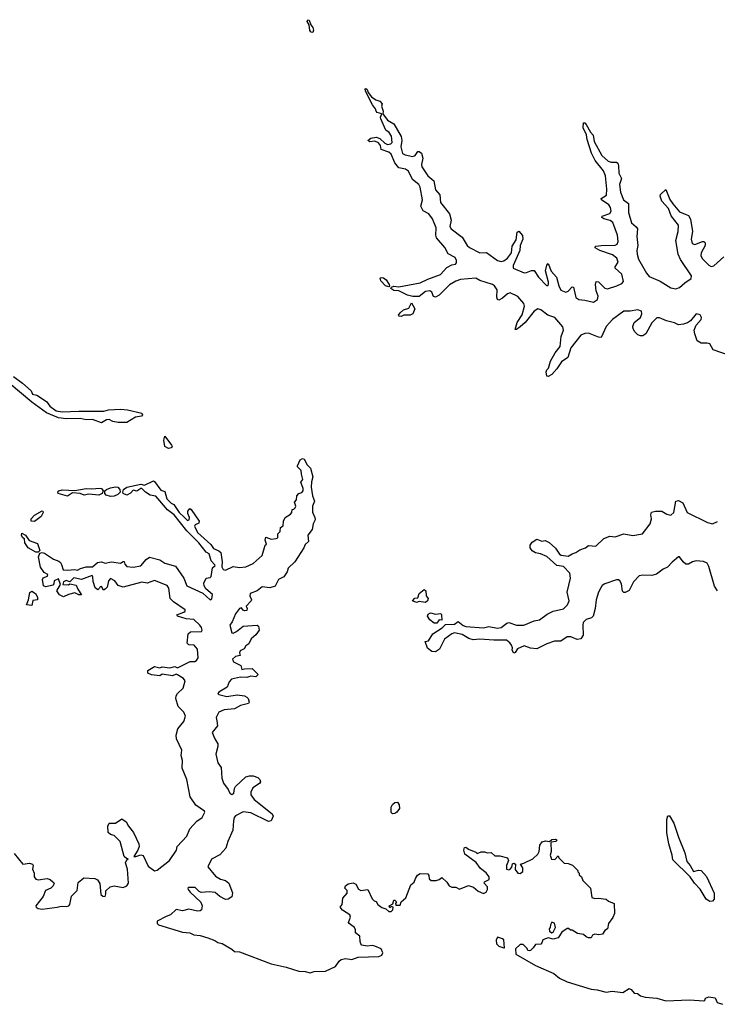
# Model space of a CAD drawing. Extents: x 2673234 to 2760940, y 830506 to 955455.
# Tile 21 of 62: x 2723728 to 2729243, y 831388 to 839169. Entities that reach past the tile are written whole.
import ezdxf

# ---------------------------------------------------------------- set-up
doc = ezdxf.new("R2010")
doc.units = 0

msp = doc.modelspace()

# ---------------------------------------------------------------- linework, layer by layer
at = {"layer": '0CON10XD'}
for points in [[(2726045, 839068.8), (2726031.2, 839071.2), (2726022.7, 839082.7), (2726017.5, 839127.5), (2726000, 839155), (2726005, 839168.8), (2726017.5, 839165), (2726028.8, 839128.8), (2726045, 839106.7), (2726050, 839085), (2726045, 839068.8)], [(2726917.7, 837657.7), (2726900, 837695), (2726912.7, 837745), (2726894.5, 837845), (2726884.2, 837865), (2726833.1, 837905), (2726801.5, 837971.5), (2726777.5, 837987.5), (2726725, 837998.6), (2726695, 838038.8), (2726665.4, 838105.4), (2726645, 838121.1), (2726585, 838143.3), (2726580, 838175), (2726565, 838196), (2726535, 838208.8), (2726495, 838203.3), (2726480, 838215), (2726505, 838233.3), (2726545, 838240), (2726575, 838229.2), (2726613.6, 838193.6), (2726635, 838182.9), (2726663, 838187), (2726671.7, 838198.3), (2726668.4, 838248.4), (2726648.2, 838278.2), (2726623.1, 838295), (2726582.5, 838385), (2726580.7, 838399.3), (2726590, 838425), (2726555, 838434), (2726546, 838445), (2726540, 838465), (2726516.7, 838495), (2726460.6, 838605), (2726458.3, 838621.7), (2726465, 838626.2), (2726475, 838616.2), (2726482.5, 838592.5), (2726509.7, 838559.7), (2726544.5, 838534.5), (2726575, 838523.8), (2726592.5, 838505), (2726587.5, 838485), (2726602.5, 838445), (2726600, 838425), (2726635, 838374), (2726686.7, 838346.7), (2726743.1, 838245), (2726750, 838215), (2726740, 838165), (2726755, 838111.2), (2726775, 838100), (2726835, 838088.8), (2726854, 838096), (2726875, 838127.5), (2726885, 838127.5), (2726903.6, 838113.6), (2726915.7, 838075), (2726905.6, 838025), (2726907.8, 838005), (2726954.6, 837934.6), (2727001.9, 837895), (2727014.4, 837825), (2727048.9, 837785), (2727054.7, 837724.7), (2727125.3, 837635.3), (2727138.8, 837585), (2727129.6, 837535), (2727140, 837515), (2727225, 837449.5), (2727264.4, 837385), (2727285, 837367.5), (2727365, 837326.5), (2727418.1, 837328.1), (2727505, 837266.5), (2727535, 837258.9), (2727556.7, 837263.3), (2727585.3, 837284.7), (2727615.6, 837325), (2727620.3, 837379.7), (2727652.2, 837427.8), (2727660.5, 837489.5), (2727675, 837498.8), (2727702.6, 837462.6), (2727706.7, 837435), (2727683.3, 837385), (2727681.9, 837345), (2727628.1, 837225), (2727629.2, 837205), (2727715, 837168.2), (2727735, 837170), (2727775, 837186.9), (2727795, 837185.5), (2727829.1, 837135), (2727895, 837065.7), (2727907.3, 837075), (2727909.2, 837095), (2727883.5, 837185), (2727895, 837227.5), (2727905, 837242.5), (2727930.8, 837180.8), (2727971.5, 837135), (2727989.6, 837065), (2728005, 837030), (2728045, 837015.5), (2728065, 837024.4), (2728095, 837058), (2728105, 837056.2), (2728125, 836973.1), (2728147.3, 836957.3), (2728195, 836951.1), (2728265, 836937.1), (2728295, 836956.7), (2728300.6, 836985), (2728285.9, 837025), (2728280, 837075), (2728285, 837099.2), (2728305, 837097.3), (2728355, 837048.2), (2728375, 837042.5), (2728449.2, 837065), (2728489.2, 837085), (2728500.2, 837099.8), (2728487.2, 837157.2), (2728435.6, 837205), (2728434.7, 837215.3), (2728458.4, 837251.6), (2728448.5, 837285), (2728415, 837310.8), (2728313.8, 837345), (2728278, 837365), (2728276.7, 837375), (2728282.2, 837377.8), (2728324.6, 837385.4), (2728435, 837386.4), (2728450.6, 837395), (2728458.8, 837415), (2728453.1, 837466.9), (2728416.2, 837565), (2728395, 837581.1), (2728344.7, 837594.7), (2728328.8, 837605), (2728333.7, 837616.3), (2728392.7, 837637.3), (2728404.5, 837655), (2728398.2, 837685), (2728386.2, 837705), (2728327.5, 837745), (2728324, 837755), (2728367.3, 837782.7), (2728368.8, 837828.8), (2728360.4, 837935), (2728342.2, 837975), (2728276.9, 838055), (2728247.5, 838115), (2728213.1, 838223.1), (2728209.8, 838259.8), (2728182.1, 838315), (2728185, 838352.5), (2728195, 838352.5), (2728205, 838340.8), (2728240, 838280), (2728261.2, 838255), (2728268.5, 838205), (2728330, 838095), (2728381.2, 838051.2), (2728405, 838042.5), (2728445, 838042), (2728455.8, 838035), (2728462.9, 838015), (2728465.6, 837955), (2728486.5, 837915), (2728469.2, 837865), (2728478.8, 837805), (2728501.8, 837745), (2728540, 837715), (2728540.8, 837645), (2728564.3, 837564.3), (2728601.5, 837531.5), (2728611.5, 837515), (2728607.1, 837455), (2728615.4, 837385), (2728607.7, 837345), (2728608.2, 837315), (2728620, 837275), (2728683.2, 837165), (2728705, 837140), (2728791.5, 837101.5), (2728875, 837048.9), (2728915, 837041.8), (2728945, 837052.1), (2728985, 837088.2), (2729036.9, 837123.1), (2729039.6, 837145), (2728952.4, 837272.4), (2728933.1, 837315), (2728915.4, 837425), (2728932.9, 837495), (2728935.9, 837545.9), (2728879.5, 837619.5), (2728856.4, 837676.3), (2728804.4, 837735), (2728792.5, 837775), (2728795, 837786.2), (2728835, 837827.5), (2728867.8, 837747.8), (2728892.4, 837712.4), (2728945, 837649.4), (2728988.3, 837631.7), (2729015, 837620), (2729031.2, 837591.2), (2729045.7, 837495.7), (2729035.5, 837435), (2729045, 837399.2), (2729065, 837391.1), (2729125, 837416), (2729135.7, 837415.7), (2729148, 837405), (2729145.7, 837385), (2729115.5, 837325), (2729112.7, 837302.7), (2729125, 837277.8), (2729175, 837228.9), (2729195, 837218.9), (2729215, 837223.3), (2729295, 837295.5)], [(2729340, 836515), (2729210.9, 836560.9), (2729185, 836607.1), (2729162.9, 836612.9), (2729115, 836612.2), (2729085, 836630.8), (2729064, 836685), (2729060.8, 836715), (2729075.5, 836754.5), (2729115, 836798.8), (2729117.7, 836815), (2729107.5, 836835), (2729075, 836843.6), (2729032.1, 836787.9), (2729007.7, 836772.2), (2728975, 836762.3), (2728935, 836758.5), (2728905, 836773.1), (2728840.2, 836789.8), (2728785, 836813.3), (2728765, 836812.5), (2728725, 836772.9), (2728679.2, 836685), (2728655, 836669.4), (2728635, 836670), (2728615, 836678), (2728591.2, 836701.2), (2728576.7, 836725), (2728576, 836745), (2728584.4, 836775.6), (2728636.4, 836815), (2728647.5, 836845), (2728643.5, 836865), (2728615, 836874.7), (2728555, 836865.8), (2728505, 836865.8), (2728415, 836798.2), (2728365.4, 836745), (2728325, 836658), (2728305, 836658.5), (2728225, 836691.1), (2728195, 836688.2), (2728164.3, 836675), (2728085, 836574.2), (2728060.8, 836499.2), (2728010, 836465), (2727975, 836410), (2727935, 836364.2), (2727905, 836350), (2727895, 836352.5), (2727888.8, 836385), (2727895, 836402.5), (2727908.8, 836415), (2727925, 836470), (2727960.6, 836535), (2728001.5, 836585), (2728007.5, 836665), (2728027.9, 836715), (2728021.1, 836741.1), (2727958.5, 836815), (2727902.6, 836832.6), (2727848.6, 836875), (2727825, 836883.3), (2727795, 836864.4), (2727725, 836776.7), (2727685, 836740.8), (2727655, 836720), (2727645, 836720), (2727661.9, 836775), (2727701.2, 836835), (2727718.2, 836905), (2727712.3, 836925), (2727665, 836980), (2727605, 837009.2), (2727585, 837002.7), (2727545, 836968.6), (2727515, 836952), (2727505, 836956.7), (2727500, 836975), (2727502.5, 837035), (2727480.8, 837065), (2727465.2, 837075.2), (2727365, 837108.9), (2727335, 837127.3), (2727213.3, 837116.7), (2727175, 837102.9), (2727125, 837074.4), (2727045, 836990.8), (2727015, 836976), (2727000, 836980), (2726985.8, 837015.8), (2726970, 837025), (2726935, 837020.8), (2726885, 836980.8), (2726835, 836980), (2726795, 836991.4), (2726725, 837026.7), (2726685, 837028), (2726662.5, 837045), (2726667.5, 837055), (2726685, 837063.3), (2726725, 837058.8), (2726895, 837088.9), (2726955, 837119.1), (2727055, 837155.6), (2727105, 837209.5), (2727145, 837231.1), (2727172.5, 837237.5), (2727182.5, 837247.5), (2727181.9, 837265), (2727169.8, 837289.8), (2727115, 837317.8), (2727088.4, 837368.4), (2727022.9, 837445), (2727016.8, 837466.8), (2727021.4, 837525), (2726992.2, 837595), (2726963.3, 837633.3), (2726917.7, 837657.7)], [(2726645, 837057.5), (2726618.8, 837065), (2726584, 837105), (2726576.7, 837125), (2726585, 837131.2), (2726605, 837128), (2726625, 837113.8), (2726650, 837075), (2726652.5, 837065), (2726645, 837057.5)], [(2726745, 836823.8), (2726727.5, 836825), (2726723.6, 836833.6), (2726735, 836853.3), (2726763.3, 836875), (2726805, 836888.8), (2726825, 836930), (2726852.2, 836885), (2726835, 836843.3), (2726815.7, 836834.3), (2726765.8, 836834.2), (2726745, 836823.8)], [(2723678.9, 836348.9), (2723750.8, 836295), (2723818, 836235), (2723830.3, 836210.3), (2723865, 836201.9), (2723941.3, 836151.3), (2723967.1, 836115), (2724017, 836077), (2724065, 836068.8), (2724195.4, 836074.6), (2724393.8, 836076.2), (2724430, 836085), (2724525, 836090.6), (2724580, 836085), (2724695, 836060), (2724700, 836045), (2724690, 836035), (2724645, 836027.5), (2724575, 835986.7), (2724506.4, 835986.4), (2724465, 835994), (2724435, 836010), (2724415, 836005.6), (2724375, 835982.9)], [(2724375, 835982.9), (2724305, 836008.1), (2724255, 836007.8), (2724205, 836015.8), (2724095, 836013.6), (2724035, 836022.1), (2723941.2, 836061.2), (2723822.9, 836145), (2723645, 836295.6)], [(2724905, 835779.1), (2724875.6, 835795), (2724868.2, 835845), (2724875, 835876.2), (2724927.5, 835805), (2724932.5, 835795), (2724925, 835784.5), (2724905, 835779.1)], [(2723685, 832578.8), (2723752.5, 832495), (2723805, 832504.2), (2723828.8, 832495), (2723834, 832485), (2723829.2, 832455), (2723841.4, 832425), (2723843.6, 832393.6), (2723855.5, 832375.5), (2723875, 832370.9), (2723945, 832382.2), (2723968, 832375), (2723991.2, 832355), (2724000, 832345), (2723993.3, 832325), (2723975, 832304.4), (2723933.5, 832286.5), (2723915, 832240), (2723856.7, 832165), (2723857.5, 832155), (2723874.5, 832144.5), (2723905, 832140.4), (2724025, 832155.3), (2724055, 832164.4), (2724095, 832160), (2724116, 832165), (2724125.7, 832175), (2724136.9, 832243.1), (2724183.3, 832286.7), (2724189.8, 832350.2), (2724235, 832386.7), (2724321.7, 832381.7), (2724342.2, 832372.2), (2724362.8, 832342.8), (2724370, 832255), (2724385, 832241.4), (2724405, 832238.8), (2724408.8, 832261.2), (2724408.8, 832285), (2724443.7, 832316.3), (2724475, 832324.4), (2724545, 832310.5), (2724576.1, 832323.9), (2724589.2, 832345), (2724581.5, 832455), (2724564, 832505), (2724575, 832530), (2724587, 832537), (2724575, 832536.7), (2724554.5, 832554.5), (2724522.5, 832675), (2724475, 832722.5), (2724445, 832730), (2724428.8, 832745), (2724423.8, 832795), (2724435, 832818.8), (2724485, 832820), (2724535, 832853.3), (2724569.7, 832829.7), (2724588.1, 832795), (2724627.3, 832745), (2724669.5, 832655), (2724671.5, 832635), (2724662.9, 832605), (2724630, 832555), (2724647.5, 832555), (2724685, 832568.9), (2724705, 832562.9), (2724745, 832478), (2724795, 832442.5), (2724815, 832446.9), (2724913.5, 832525), (2724967.5, 832605), (2724971.8, 832635), (2725048.8, 832715), (2725071.9, 832775), (2725129.2, 832835), (2725170.8, 832865), (2725192, 832905), (2725188, 832915), (2725120, 832960), (2725075.9, 833025.9), (2725048.4, 833165), (2725013.1, 833255), (2725015.5, 833315), (2725005.4, 833355), (2725010.4, 833395), (2724968.7, 833485), (2724965.3, 833515), (2724978.5, 833565), (2725027, 833623), (2725037.8, 833665), (2725026.4, 833695), (2724980.5, 833740.5), (2724962.7, 833805), (2724965.6, 833825), (2724976.9, 833845), (2725021.1, 833885), (2725036.2, 833945), (2725023.4, 833963.4), (2724975, 833992.2), (2724965, 833996), (2724935, 833984.5), (2724855, 833997.5), (2724835, 833984), (2724771.3, 833991.3), (2724740, 834005), (2724740, 834025), (2724795, 834058.1), (2724835, 834046.7), (2724855, 834055.8), (2724915, 834046.7), (2724955, 834057.1), (2724975, 834046.7), (2725075, 834096.7), (2725113, 834097), (2725125, 834103.3), (2725138.8, 834125), (2725133.3, 834195), (2725107.5, 834225), (2725065, 834227.5), (2725051.2, 834241.2), (2725060, 834315), (2725078.3, 834331.7), (2725165, 834333.8), (2725170, 834345), (2725166.5, 834365), (2725153.3, 834385), (2725105, 834428.2), (2725044.5, 834434.5), (2724976.7, 834455), (2724970, 834465), (2725025, 834486.7), (2725036, 834495), (2725036.2, 834505), (2724945, 834567.1), (2724918, 834595), (2724907.8, 834675), (2724895, 834696.9), (2724795, 834735.7), (2724735, 834715.8), (2724694.3, 834724.3), (2724545, 834684.2), (2724507.5, 834697.5), (2724480, 834735), (2724445, 834752.5), (2724430, 834735), (2724420, 834685), (2724405, 834667.5), (2724391.7, 834661.7), (2724375, 834690), (2724363.6, 834686.4), (2724360, 834675), (2724345, 834662.5), (2724325, 834680), (2724308.3, 834728.3), (2724307.5, 834765), (2724300, 834775), (2724216.1, 834743.9), (2724155, 834756.7), (2724125, 834727.5), (2724095, 834737.5), (2724075, 834727.5), (2724070, 834705), (2724115, 834702.5), (2724125, 834710), (2724175, 834700), (2724187.5, 834667.5), (2724217.5, 834622.5), (2724195, 834622.5), (2724165, 834640), (2724115, 834626.2), (2724075, 834606.7), (2724044.2, 834624.2), (2724022.5, 834655), (2724050, 834705), (2724035, 834750), (2724000, 834735), (2723999.3, 834710.7), (2723990.7, 834699.3), (2723935, 834686.7), (2723917.5, 834695), (2723907.5, 834745), (2723915, 834757.5), (2723948.3, 834771.7), (2723950, 834785), (2723920.7, 834800.7), (2723893, 834843), (2723876, 834925), (2723886.4, 834953.6), (2723905, 834958), (2723925, 834952.9), (2723995, 834906.2), (2724038.3, 834888.3), (2724050, 834880), (2724057.5, 834862.5), (2724072, 834822), (2724105, 834818), (2724165, 834822.9), (2724185, 834817.5), (2724208.2, 834831.8), (2724254.4, 834844.4), (2724305, 834844.3), (2724342.1, 834877.9), (2724375, 834884.4), (2724405, 834874.4), (2724453, 834883), (2724525, 834872.5), (2724545, 834886.7), (2724555, 834886.7), (2724560, 834865), (2724575, 834847.5), (2724625, 834842), (2724686.1, 834853.9), (2724727, 834903), (2724755, 834921.2), (2724835, 834898.8), (2724875, 834873.8), (2724959.8, 834849.8), (2725025.5, 834755), (2725049.2, 834695), (2725175, 834637.5), (2725235, 834583.3), (2725247.7, 834592.3), (2725253.3, 834625), (2725200.5, 834670.5), (2725185.9, 834695.9), (2725184.2, 834715), (2725201.2, 834755), (2725235, 834759.2), (2725242.5, 834767.5), (2725252.9, 834837.1), (2725273.3, 834855), (2725271.7, 834861.7), (2725241.9, 834891.9), (2725226.3, 834946.3), (2725201.7, 834961.7), (2725145, 835035.7), (2725049.5, 835129.5), (2724948.8, 835255), (2724897.3, 835295), (2724805, 835404.2), (2724760.8, 835410.8), (2724723.8, 835435), (2724695, 835463.3), (2724685, 835463.3), (2724655, 835443.3), (2724625, 835450), (2724605, 835426), (2724575, 835410), (2724546.2, 835425), (2724542.5, 835435), (2724548, 835455), (2724575, 835474.3), (2724685, 835498), (2724715, 835491.2), (2724785, 835524), (2724795, 835520), (2724845, 835451.4), (2724875, 835440.8), (2724891.9, 835381.9), (2724925, 835348.2), (2724946.9, 835336.9), (2724989.5, 835275), (2725027.3, 835237.3), (2725055, 835212.2), (2725068.8, 835215), (2725070.8, 835235), (2725056.2, 835265), (2725056.7, 835285), (2725073, 835307), (2725085, 835297.5), (2725148, 835205), (2725145, 835190), (2725114.5, 835175.5), (2725110, 835165), (2725134.6, 835115), (2725240, 835020), (2725259.7, 834989.7), (2725302.4, 834972.4), (2725317, 834957), (2725330, 834885), (2725326.7, 834845), (2725337.5, 834825), (2725355, 834818.8), (2725415, 834848), (2725465, 834840.8), (2725515, 834845.8), (2725575, 834871.2), (2725644, 834935), (2725670, 835015), (2725680, 835025), (2725670, 835055), (2725675, 835080), (2725715, 835063.3), (2725755, 835067.5), (2725770, 835075), (2725770, 835105), (2725787.5, 835125), (2725790, 835155), (2725811.7, 835168.3), (2725813.6, 835206.4), (2725827.5, 835235), (2725868.3, 835261.7), (2725880, 835275), (2725881.7, 835298.3), (2725895, 835300), (2725905, 835310), (2725910, 835325), (2725900, 835355), (2725917, 835373), (2725920, 835405), (2725935, 835423.3), (2725957.3, 835432.7), (2725968.8, 835445), (2725970, 835465), (2725950, 835515), (2725967.5, 835535), (2725956.1, 835576.1), (2725952.5, 835605), (2725923.9, 835633.9), (2725923.6, 835643.6), (2725945, 835690), (2725965, 835702), (2725977.5, 835695), (2726001.2, 835651.2), (2726026.2, 835625), (2726046.2, 835555), (2726034.1, 835515.9), (2726032, 835475), (2726043.8, 835405), (2726060, 835365), (2726043.8, 835325), (2726043.9, 835276.1), (2726062.5, 835235), (2726063, 835217), (2726047.5, 835185), (2726040.7, 835139.3), (2726006.7, 835095), (2726010, 835045), (2725985, 835022.5), (2725973.8, 834995), (2725902.5, 834885), (2725851.2, 834835), (2725842, 834805), (2725816, 834765), (2725775, 834743.8), (2725747.7, 834692.3), (2725705, 834680), (2725645, 834687.5), (2725605, 834655.8), (2725550, 834635), (2725547.5, 834615), (2725560, 834585), (2725557.5, 834575), (2725517.5, 834535), (2725526.7, 834515), (2725525, 834500), (2725505, 834497.5), (2725495, 834502.5), (2725481.7, 834521.7), (2725465, 834516.7), (2725435, 834473.3), (2725409.1, 834410.9), (2725389.4, 834385), (2725405, 834323.8), (2725415, 834321.2), (2725442.5, 834332.5), (2725495, 834376.2), (2725605, 834382.5), (2725616.1, 834376.1), (2725622.5, 834345), (2725593.9, 834306.1), (2725558.8, 834275), (2725540, 834235), (2725515, 834220), (2725502.5, 834197.5), (2725470.2, 834179.8), (2725465.7, 834165), (2725470, 834145), (2725435, 834135.8), (2725410, 834115), (2725417.5, 834095), (2725475.7, 834065.7), (2725485, 834032.5), (2725505, 834040), (2725565, 834041.2), (2725612.5, 833995), (2725595, 833974.5), (2725555, 833980.8), (2725525, 833969.5), (2725475, 833971.9), (2725403.4, 833956.6), (2725384, 833935), (2725368.8, 833895), (2725302, 833855), (2725293.3, 833845), (2725302.5, 833835), (2725365, 833820.9), (2725447.7, 833832.3), (2725505, 833826), (2725525, 833816), (2725535, 833803.3), (2725541.2, 833775), (2725536, 833764), (2725475, 833750), (2725425, 833722.5), (2725345, 833714.5), (2725302.5, 833695), (2725282.5, 833655), (2725286.7, 833626.7)], [(2724445, 835400), (2724411.7, 835411.7), (2724400, 835425), (2724400, 835445), (2724413.2, 835456.8), (2724445, 835469.4), (2724485, 835477.5), (2724505, 835474.2), (2724520, 835455), (2724521.2, 835435), (2724504.4, 835415.6), (2724475, 835402.5), (2724445, 835400)], [(2724105, 835403.3), (2724033.6, 835423.6), (2724030, 835435), (2724037.5, 835445), (2724065, 835453.8), (2724165, 835447.5), (2724255, 835464.2), (2724295, 835460), (2724365, 835465.7), (2724375, 835463.8), (2724387.5, 835445), (2724380, 835425), (2724355, 835412), (2724275, 835418.8), (2724238.3, 835411.7), (2724205, 835423.3), (2724145, 835430), (2724105, 835403.3)], [(2729244.6, 834654.6), (2729221.9, 834691.9), (2729176.3, 834846.3), (2729161.9, 834875), (2729135, 834886), (2729075, 834891.2), (2729046.2, 834885), (2729015, 834866.9), (2728995, 834865.6), (2728973.1, 834883.1), (2728945, 834924), (2728935, 834924), (2728885, 834882.2), (2728848.9, 834841.1), (2728815, 834825.9), (2728762.7, 834787.2), (2728725, 834776.5), (2728655, 834779.6), (2728625, 834772.7), (2728580, 834725), (2728545, 834658.8), (2728515, 834641.9), (2728505, 834641.4), (2728493.1, 834653.1), (2728485, 834710), (2728473, 834733), (2728461.5, 834741.5), (2728445, 834741.5), (2728355, 834711.2), (2728333.6, 834696.4), (2728321.8, 834678.2), (2728303.1, 834645), (2728285.8, 834585), (2728278.1, 834515), (2728261.4, 834455), (2728247.2, 834442.8), (2728205, 834428.9), (2728183.5, 834405), (2728178.8, 834385), (2728182.9, 834305), (2728164.3, 834275.7), (2728135, 834271.4), (2728085, 834291.1), (2728055, 834291.1), (2728005, 834256.7), (2727955, 834256.7), (2727895, 834236.2), (2727817.1, 834197.1), (2727765, 834202.5), (2727715, 834220), (2727664.2, 834195.8), (2727645, 834166.7), (2727633.3, 834163.3), (2727620, 834185), (2727623.3, 834205), (2727616.2, 834225), (2727603.8, 834245), (2727577.5, 834265), (2727475.6, 834264.4), (2727365, 834273.5), (2727313.4, 834266.6), (2727277.5, 834277.5), (2727225, 834309.2), (2727165, 834324), (2727143.3, 834315), (2727087.1, 834272.9), (2727046.6, 834193.4), (2727015, 834172.9), (2726985, 834175.8), (2726952.4, 834202.4), (2726932.5, 834255), (2726959.2, 834260.8), (2726995, 834314.3), (2727067.4, 834362.6), (2727095, 834388.8), (2727165, 834391.2), (2727195, 834412.5), (2727235, 834380), (2727254.2, 834374.2), (2727395, 834363.8), (2727436.3, 834373.7), (2727505, 834359.6), (2727535, 834366.2), (2727580.3, 834399.7), (2727595, 834404), (2727655.8, 834384.2), (2727714.4, 834384.4), (2727795, 834418), (2727836.7, 834425), (2727898.9, 834471.1), (2727944.6, 834495.4), (2728027.1, 834512.9), (2728057.8, 834545), (2728071.5, 834575), (2728057.3, 834645), (2728081.4, 834755), (2728076, 834795), (2728027.7, 834847.7), (2727975, 834855.3), (2727896.4, 834926.4), (2727845, 834948.1), (2727805, 834956), (2727780.3, 834970.3), (2727763.3, 834995), (2727762.5, 835015), (2727780.5, 835039.5), (2727815, 835063.3), (2727855, 835046.7), (2727881.7, 835051.7), (2727915, 835036), (2727965, 834991.9), (2727995.5, 834945.5), (2728008.3, 834938.3), (2728065, 834930), (2728095, 834948.6), (2728125, 834957.5), (2728155, 834980), (2728200, 834995), (2728225, 835012.5), (2728281.7, 835008.3), (2728345, 835070), (2728393.6, 835086.4), (2728435, 835082), (2728505, 835106.7), (2728575, 835092.2), (2728651.2, 835105), (2728711.4, 835185), (2728724, 835225), (2728718, 835255), (2728723.2, 835276.8), (2728755, 835285.8), (2728805, 835284), (2728845, 835262), (2728875, 835253.3), (2728899.2, 835275), (2728914.2, 835365), (2728935, 835368.1), (2728970.7, 835350.7), (2729004.7, 835274.7), (2729165, 835194.4), (2729205, 835184.2), (2729245, 835202.5)], [(2723845, 835203.3), (2723820, 835205), (2723820, 835225), (2723846, 835254), (2723905, 835287.5), (2723910, 835285), (2723912.5, 835275), (2723897.3, 835242.7), (2723845, 835203.3)], [(2723875, 834960), (2723855, 834961.4), (2723795.6, 834995.6), (2723770, 835035), (2723766.7, 835065), (2723753.6, 835073.6), (2723743, 835093), (2723745, 835110), (2723775, 835093.8), (2723804.2, 835054.2), (2723869.7, 835029.7), (2723886.2, 834975), (2723875, 834960)], [(2723825, 834540), (2723782.5, 834545), (2723797, 834583), (2723808.3, 834641.7), (2723825, 834652.5), (2723852.5, 834635), (2723870, 834605), (2723870, 834585), (2723831.7, 834578.3), (2723825, 834540)], [(2726865, 834562.5), (2726832.5, 834575), (2726853, 834597), (2726875, 834600), (2726887, 834633), (2726925, 834666.7), (2726937.5, 834655), (2726942.5, 834615), (2726957.5, 834595), (2726952.5, 834575), (2726935, 834563.3), (2726885, 834570), (2726865, 834562.5)], [(2727005, 834398.6), (2726970.8, 834425), (2726951.2, 834455), (2726958.3, 834471.7), (2726975, 834480), (2727015, 834470), (2727057.5, 834475), (2727063.3, 834465), (2727066.2, 834423.8), (2727043.3, 834426.7), (2727025, 834400.8), (2727005, 834398.6)], [(2725286.7, 833626.7), (2725291, 833589), (2725250.6, 833535), (2725270.4, 833485), (2725295.5, 833445), (2725295.5, 833425), (2725277.7, 833365), (2725295.6, 833295), (2725319.7, 833259.7), (2725325.5, 833175), (2725338.5, 833135), (2725376.7, 833085), (2725389.4, 833055), (2725405, 833045.6), (2725420.6, 833055), (2725426.7, 833093.3), (2725435, 833108.8), (2725515.9, 833184.1), (2725545, 833193.8), (2725575, 833193.3), (2725610.7, 833180.7), (2725627.5, 833165), (2725632.5, 833145), (2725625, 833132.5), (2725571.9, 833098.1), (2725555.7, 833065), (2725555, 833043.3), (2725580.8, 833005), (2725723.9, 832893.9), (2725730.8, 832875), (2725715, 832837.5), (2725695, 832833.3), (2725555, 832900.8), (2725495, 832907.5), (2725433.9, 832876.1), (2725424.2, 832865), (2725418.1, 832838.1), (2725413.4, 832765), (2725373.3, 832675), (2725358.8, 832621.2), (2725311.1, 832568.9), (2725244.7, 832535), (2725214.7, 832475), (2725275, 832400.6), (2725316, 832376), (2725356, 832365), (2725381.4, 832345), (2725409.7, 832269.7), (2725404.3, 832235.7), (2725375, 832218), (2725355, 832216), (2725309.3, 832239.3), (2725272.4, 832272.4), (2725225, 832277.5), (2725162, 832272), (2725148, 832278), (2725115, 832310), (2725065, 832310), (2725058.6, 832305), (2725060, 832295), (2725075, 832274.3), (2725160, 832195), (2725172, 832165), (2725165.6, 832134.4), (2725155, 832126.2), (2725135, 832124.4), (2725065, 832139.5), (2725015, 832126.4), (2724965, 832136.2), (2724919.1, 832095), (2724885, 832081.2), (2724815, 832045.4), (2724814.5, 832025), (2724825, 832014.5), (2725015, 831957), (2725072.3, 831952.3), (2725105, 831936.7), (2725155, 831931.1), (2725215, 831913.7), (2725271.8, 831891.8), (2725295, 831876.3), (2725328.1, 831868.1), (2725405, 831823.3), (2725425.3, 831805.3), (2725465, 831802), (2725715, 831706.9), (2725835, 831681.5), (2725935, 831649.6), (2725985, 831647.7), (2726025, 831637.5), (2726055, 831646.2), (2726145, 831650), (2726225, 831686.1), (2726255, 831729.2), (2726269.6, 831740.4), (2726305, 831750), (2726355, 831742.9), (2726405, 831760), (2726566.4, 831766.4), (2726590, 831775), (2726598.8, 831795), (2726586.4, 831826.4), (2726535, 831846.2), (2726515, 831851.2), (2726475, 831846.7), (2726433.3, 831855), (2726423.8, 831865), (2726418.8, 831885), (2726416.1, 831926.1), (2726383, 831953), (2726383.3, 831975), (2726373.8, 831995), (2726332.5, 832025), (2726327.5, 832035), (2726342.5, 832075), (2726337.5, 832095), (2726280.9, 832130.9), (2726262.5, 832155), (2726276.2, 832175), (2726283.3, 832225), (2726316.2, 832265), (2726316.2, 832286.2), (2726297.5, 832305), (2726305, 832322.5), (2726325, 832340), (2726365, 832346.7), (2726385, 832336.7), (2726407, 832297), (2726425, 832287.5), (2726480, 832295), (2726515, 832220), (2726530, 832205), (2726545, 832200), (2726560, 832175), (2726591.7, 832151.7), (2726622.5, 832142.5), (2726645, 832120), (2726665, 832120), (2726677.5, 832135), (2726680, 832155), (2726665, 832160), (2726655, 832150), (2726650, 832165), (2726678.3, 832181.7), (2726685, 832210), (2726695, 832210), (2726707, 832197), (2726700, 832185), (2726701.7, 832171.7), (2726735, 832170), (2726743.6, 832196.4), (2726780.7, 832229.3), (2726819.3, 832330.7), (2726846.1, 832353.9), (2726857.3, 832382.7), (2726872.3, 832407.7), (2726895, 832420), (2726955, 832417.5), (2726963.3, 832405), (2726965, 832380), (2726980, 832365), (2727020, 832365), (2727045, 832373.3), (2727065, 832390), (2727105, 832353.3), (2727123.3, 832325), (2727144.1, 832314.1), (2727175, 832313.3), (2727205, 832297.5), (2727275, 832327.5), (2727315, 832312.5), (2727351.7, 832281.7), (2727395, 832262.5), (2727415, 832272.5), (2727427.5, 832295), (2727426.7, 832315), (2727400, 832345), (2727402.5, 832355), (2727440, 832375), (2727440, 832395), (2727416.1, 832426.1), (2727370.3, 832460.3), (2727337.9, 832507.9), (2727246.2, 832575), (2727240, 832605), (2727245, 832627.5), (2727255, 832630), (2727275, 832612.5), (2727335, 832590), (2727345, 832580), (2727377, 832593), (2727403, 832593), (2727425, 832583.3), (2727455, 832587.5), (2727485, 832560), (2727525, 832560), (2727584, 832544), (2727592, 832525), (2727577.3, 832485), (2727575.9, 832455.9), (2727595, 832449.2), (2727606.7, 832455), (2727618.6, 832471.4), (2727625, 832497.5), (2727635, 832503.3), (2727647.5, 832495), (2727644.1, 832454.1), (2727665, 832423.8), (2727685, 832422), (2727705, 832436.7), (2727706.9, 832465), (2727687.5, 832495), (2727714, 832504), (2727785, 832538), (2727823.8, 832575), (2727834.2, 832595.8), (2727840.5, 832645), (2727858.8, 832671.2), (2727885, 832679.4), (2727917, 832673), (2727935, 832690), (2727965, 832693.3), (2727977.5, 832685), (2727967.5, 832675), (2727930.7, 832669.3), (2727926.4, 832663.6), (2727929.4, 832595), (2727920.6, 832565), (2727933.3, 832533.3), (2727958, 832532), (2727985, 832560), (2727990, 832545), (2728031.7, 832501.7), (2728065, 832500), (2728098.3, 832488.3), (2728140, 832445), (2728140, 832435), (2728150, 832425), (2728151.7, 832411.7), (2728170, 832395), (2728180, 832365), (2728240, 832305), (2728251.7, 832231.7), (2728275, 832222.5), (2728305, 832227.5), (2728365, 832217.5), (2728383, 832203), (2728427.5, 832185), (2728430, 832105), (2728417, 832073), (2728384.1, 832025.9), (2728375.7, 831984.3), (2728355, 831970), (2728335, 831941.2), (2728306.1, 831936.1), (2728275, 831942.5), (2728257, 831933), (2728245, 831912.5), (2728225, 831912.5), (2728205, 831920), (2728185, 831940), (2728138.3, 831948.3), (2728095, 831972.5), (2728083, 831973), (2728067, 831987), (2728055, 831987.5), (2728015, 831956.7), (2727985, 831912.5), (2727945, 831901.2), (2727905, 831912.5), (2727863.3, 831896.7), (2727857, 831873), (2727847, 831863), (2727805, 831860), (2727786.4, 831833.6), (2727765, 831812.5), (2727755, 831810), (2727745, 831812.5), (2727739.3, 831829.3), (2727709.1, 831859.1), (2727685, 831859.2), (2727646.7, 831825), (2727650, 831785), (2727805, 831694.4), (2727950.6, 831630.6), (2727995.5, 831595), (2728055.7, 831565), (2728245, 831507), (2728292.9, 831502.9), (2728365, 831484.3), (2728412, 831492), (2728495, 831480), (2728545, 831512.5), (2728562.5, 831505), (2728585, 831476.7), (2728611.7, 831471.7), (2728636.7, 831455), (2728672.5, 831445), (2728765.4, 831435.4), (2728835, 831415.9), (2729022.1, 831422.1), (2729136.1, 831413.9), (2729145, 831420), (2729150, 831435), (2729175, 831446.7), (2729225, 831437.5), (2729240.7, 831400.7), (2729285, 831387.5)], [(2726675, 832893.1), (2726663.8, 832903.8), (2726664.6, 832945), (2726674.7, 832965.3), (2726695, 832982), (2726715, 832986), (2726728.1, 832965), (2726730, 832935), (2726710, 832905), (2726695, 832894.4), (2726675, 832893.1)], [(2729185, 832201.2), (2729155, 832219.1), (2729108, 832298), (2729062.1, 832345), (2729028.1, 832395), (2728890.3, 832530.3), (2728887.1, 832565), (2728860, 832655), (2728843.6, 832743.7), (2728843.1, 832846.9), (2728851.9, 832878.1), (2728866.2, 832876.2), (2728899.8, 832819.8), (2728935, 832709.2), (2728985.3, 832585.3), (2729002.5, 832515), (2729029.6, 832485), (2729055, 832438), (2729095, 832448.2), (2729115, 832443.8), (2729156.6, 832396.6), (2729217.6, 832265), (2729217.5, 832217.5), (2729205, 832203.3), (2729185, 832201.2)], [(2727935, 831952.5), (2727945, 831957.5), (2727963.8, 831995), (2727955, 832027.5), (2727935, 832037.5), (2727923.6, 832016.4), (2727922.5, 831995), (2727912.5, 831985), (2727917.5, 831965), (2727935, 831952.5)], [(2727555, 831832.5), (2727560, 831835), (2727555, 831897.5), (2727545.9, 831905.9), (2727505, 831918.8), (2727493.5, 831895), (2727497.5, 831865), (2727515, 831846.2), (2727555, 831832.5)]]:
    msp.add_lwpolyline(points, dxfattribs=at)

doc.saveas('drawing.dxf')
